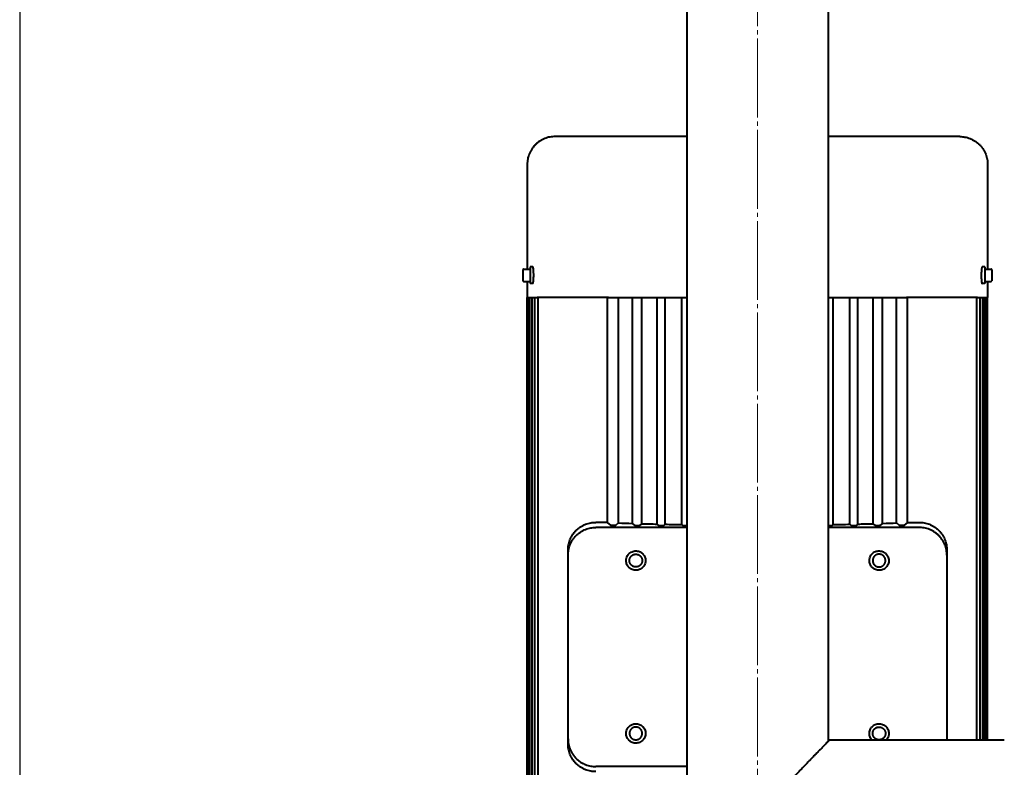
# Model space of a CAD drawing. Header units: millimetres. Extents: x -4428 to 4131, y -3615 to 4038.
# Tile 114 of 172: x 1329 to 1684, y -2333 to -2064. Entities that reach past the tile are written whole.
import ezdxf

# ---------------------------------------------------------------- set-up
doc = ezdxf.new("R2010")
doc.units = ezdxf.units.MM
for name, pattern in [('K5LT_AXLED', [32.912189, 28.412189, -1.5, 1.5, -1.5]), ('K5LT_BASIC', [0]), ('K5LT_THIN', [0])]:
    doc.linetypes.add(name, pattern=pattern)
doc.layers.add('Системный слой', color=7, linetype='Continuous')
doc.styles.add('KDIMTEXTSTYLE', font='GOST_AU.SHX', dxfattribs={"width": 0.96, "oblique": 15, "height": 5})
doc.dimstyles.new('KDIMSTYLE (1.00)', dxfattribs={"dimtxt": 5, "dimasz": 1, "dimexe": 2, "dimexo": 0, "dimgap": 1, "dimtad": 1, "dimtxsty": 'KDIMTEXTSTYLE', "dimsah": 1, "dimcen": 0, "dimdle": 1, "dimadec": 0, "dimazin": 0, "dimtfac": 0.667, "dimtmove": 0, "dimatfit": 3, "dimfxl": 1, "dimtvp": 1, "dimtolj": 1, "dimtzin": 0, "dimarcsym": 0})

# ---------------------------------------------------------------- blocks, each defined once
blk = doc.blocks.new('KDIMARROW_01')
at = {"layer": 'Системный слой'}
blk.add_hatch(color=0, dxfattribs=at).paths.add_polyline_path([(-5, -0.66), (0, 0), (-5, 0.66), (-4.5, 0)])
at = {"layer": 'Системный слой', "color": 0, "linetype": 'K5LT_THIN', "lineweight": 20}
for p, q in [((-4.5, 0), (-5, 0.66)), ((-5, 0.66), (0, 0)), ((0, 0), (-5, -0.66)), ((-5, -0.66), (-4.5, 0)), ((0, 0), (-1, 0))]:
    blk.add_line(p, q, dxfattribs=at)
blk = doc.blocks.new('U26')
at = {"layer": 'Системный слой', "color": 30, "linetype": 'K5LT_AXLED', "lineweight": 20, "true_color": 0xff8000}
blk.add_line((1594.64, -3251.07), (1594.64, -1863.07), dxfattribs=at)
blk = doc.blocks.new('U21')
at = {"layer": 'Системный слой', "color": 150, "linetype": 'K5LT_BASIC', "lineweight": 40, "true_color": 0x0080ff}
for p, q in [((1569.14, -1871.07), (1569.14, -2496.07)), ((1620.14, -1871.07), (1620.14, -2324.08)), ((1525.17, -2106.07), (1521.64, -2106.07)), ((1542.31, -2106.07), (1525.17, -2106.07)), ((1555.46, -2106.07), (1542.31, -2106.07)), ((1569.35, -2106.07), (1555.3, -2106.07)), ((1633.83, -2106.07), (1619.94, -2106.07)), ((1646.98, -2106.07), (1633.66, -2106.07)), ((1664.12, -2106.07), (1646.98, -2106.07)), ((1664.12, -2106.07), (1661.31, -2106.07)), ((1667.64, -2106.07), (1664.12, -2106.07)), ((1667.64, -2106.07), (1667.64, -2106.07)), ((1511.64, -2116.07), (1511.64, -2153.85)), ((1677.64, -2116.07), (1677.64, -2153.85)), ((1510.14, -2154.2), (1510.14, -2154.05)), ((1510.14, -2155.92), (1510.14, -2154.2)), ((1510.34, -2153.85), (1512.64, -2153.85)), ((1512.64, -2153.07), (1512.64, -2156.07)), ((1513.65, -2153.07), (1512.64, -2153.07)), ((1676.64, -2153.07), (1675.64, -2153.07)), ((1676.64, -2153.07), (1676.64, -2156.07)), ((1676.64, -2153.85), (1678.94, -2153.85)), ((1679.14, -2154.05), (1679.14, -2154.2)), ((1679.14, -2154.05), (1679.14, -2154.2)), ((1679.14, -2154.2), (1679.14, -2155.92)), ((1679.14, -2154.2), (1679.14, -2155.92)), ((1510.14, -2156.22), (1510.14, -2155.92)), ((1510.14, -2157.95), (1510.14, -2156.22)), ((1510.14, -2158.1), (1510.14, -2157.95)), ((1510.34, -2158.3), (1512.64, -2158.3)), ((1511.64, -2158.3), (1511.64, -2164.07)), ((1512.64, -2156.07), (1512.64, -2159.07)), ((1676.64, -2156.07), (1676.64, -2159.07)), ((1676.64, -2158.3), (1678.94, -2158.3)), ((1677.64, -2158.3), (1677.64, -2164.07)), ((1679.14, -2155.92), (1679.14, -2156.22)), ((1679.14, -2155.92), (1679.14, -2156.22)), ((1679.14, -2156.22), (1679.14, -2157.95)), ((1679.14, -2156.22), (1679.14, -2157.95)), ((1679.14, -2157.95), (1679.14, -2158.1)), ((1679.14, -2157.95), (1679.14, -2158.1)), ((1513.65, -2159.07), (1512.64, -2159.07)), ((1676.64, -2159.07), (1675.64, -2159.07)), ((1511.64, -2362.21), (1511.64, -2164.07)), ((1511.64, -2164.07), (1511.74, -2164.07)), ((1511.74, -2164.07), (1515.26, -2164.07)), ((1511.75, -2362.21), (1511.74, -2164.07)), ((1512.07, -2362.21), (1512.07, -2164.07)), ((1512.61, -2362.21), (1512.61, -2164.07)), ((1513.37, -2362.21), (1513.37, -2164.07)), ((1514.34, -2362.21), (1514.34, -2164.07)), ((1540.96, -2164.07), (1515.26, -2164.07)), ((1515.54, -2362.21), (1515.54, -2164.07)), ((1540.53, -2245.15), (1540.53, -2164.07)), ((1540.58, -2245.15), (1540.58, -2164.07)), ((1540.96, -2164.07), (1569.14, -2164.07)), ((1544.52, -2245.32), (1544.52, -2164.07)), ((1549.58, -2245.5), (1549.58, -2164.07)), ((1552.92, -2245.61), (1552.92, -2164.07)), ((1558.49, -2245.76), (1558.49, -2164.07)), ((1561.39, -2245.83), (1561.39, -2164.07)), ((1567.33, -2245.94), (1567.33, -2164.07)), ((1620.14, -2164.07), (1648.32, -2164.07)), ((1621.96, -2245.94), (1621.96, -2164.07)), ((1627.9, -2245.83), (1627.9, -2164.07)), ((1630.8, -2245.76), (1630.8, -2164.07)), ((1636.37, -2245.61), (1636.37, -2164.07)), ((1639.7, -2245.5), (1639.7, -2164.07)), ((1644.77, -2245.32), (1644.77, -2164.07)), ((1674.03, -2164.07), (1648.32, -2164.07)), ((1648.71, -2245.15), (1648.71, -2164.07)), ((1648.76, -2245.15), (1648.76, -2164.07)), ((1673.75, -2323.57), (1673.75, -2164.07)), ((1674.03, -2164.07), (1677.54, -2164.07)), ((1674.94, -2323.57), (1674.94, -2164.07)), ((1675.92, -2323.57), (1675.92, -2164.07)), ((1676.67, -2323.57), (1676.67, -2164.07)), ((1677.21, -2323.57), (1677.21, -2164.07)), ((1677.54, -2164.07), (1677.64, -2164.07)), ((1677.54, -2323.57), (1677.54, -2164.07)), ((1677.64, -2323.57), (1677.64, -2164.07)), ((1540.53, -2245.15), (1536.34, -2245.14)), ((1569.14, -2246.99), (1536.34, -2246.99)), ((1540.53, -2245.15), (1540.58, -2245.15)), ((1541.84, -2246.26), (1540.58, -2245.15)), ((1544.52, -2245.32), (1543.44, -2246.26)), ((1550.51, -2246.31), (1549.58, -2245.5)), ((1552.92, -2245.61), (1552.11, -2246.31)), ((1559.18, -2246.36), (1558.49, -2245.76)), ((1561.39, -2245.83), (1560.78, -2246.36)), ((1567.84, -2246.39), (1567.33, -2245.94)), ((1652.94, -2246.99), (1620.14, -2246.99)), ((1621.96, -2245.94), (1621.44, -2246.39)), ((1628.51, -2246.36), (1627.9, -2245.83)), ((1630.8, -2245.76), (1630.11, -2246.36)), ((1637.18, -2246.31), (1636.37, -2245.61)), ((1639.7, -2245.5), (1638.78, -2246.31)), ((1645.84, -2246.26), (1644.77, -2245.32)), ((1648.71, -2245.15), (1647.44, -2246.26)), ((1648.71, -2245.15), (1648.76, -2245.15)), ((1648.76, -2245.15), (1652.94, -2245.14)), ((1526.34, -2255.14), (1526.34, -2255.12)), ((1526.34, -2255.14), (1526.34, -2255.81)), ((1526.34, -2256.95), (1526.34, -2255.81)), ((1526.34, -2257.3), (1526.34, -2256.95)), ((1526.34, -2257.3), (1526.34, -2257)), ((1526.34, -2322.85), (1526.34, -2257.3)), ((1662.94, -2255.12), (1662.94, -2255.14)), ((1662.94, -2255.14), (1662.94, -2256.28)), ((1662.94, -2255.81), (1662.94, -2256.95)), ((1662.94, -2256.28), (1662.94, -2256.95)), ((1662.94, -2256.95), (1662.94, -2257)), ((1662.94, -2257), (1662.94, -2257.3)), ((1662.94, -2257.3), (1662.94, -2322.85)), ((1662.94, -2257.3), (1662.94, -2257.56)), ((1662.94, -2262.87), (1662.94, -2293.77)), ((1526.34, -2323.15), (1526.34, -2322.85)), ((1526.34, -2323.19), (1526.34, -2323.15)), ((1526.34, -2324.34), (1526.34, -2323.19)), ((1526.34, -2325.01), (1526.34, -2324.34)), ((1526.34, -2325.02), (1526.34, -2325.01)), ((1620.64, -2323.57), (1683.64, -2323.57)), ((1662.94, -2322.85), (1662.94, -2323.15)), ((1662.94, -2322.85), (1662.94, -2323.19)), ((1662.94, -2323.19), (1662.94, -2323.57)), ((1662.94, -2323.19), (1662.94, -2323.57)), ((1569.14, -2333.16), (1536.34, -2333.16))]:
    blk.add_line(p, q, dxfattribs=at)
for centre, radius, start, end in [((1510.34, -2154.05), 0.2, 90, 180), ((1678.94, -2154.05), 0.2, 0, 90), ((1510.34, -2158.1), 0.2, 180, 270), ((1678.94, -2158.1), 0.2, 270, 0), ((1536.36, -2255.14), 10.02, 177.9848, 180.0001), ((1652.92, -2255.14), 10.02, 359.9999, 2.0152), ((1536.36, -2325.01), 10.02, 179.9999, 182.0152)]:
    blk.add_arc(centre, radius, start, end, dxfattribs=at)
for centre, major_axis, ratio, start_param, end_param in [((1594.68, -2242.68), (76.51, 0), 0.045724, 3.997405, 4.082027), ((1594.66, -2242.68), (76.48, 0), 0.045727, 4.134996, 4.219741), ((1594.65, -2242.68), (76.46, 0), 0.045729, 4.262215, 4.346945), ((1594.63, -2242.68), (76.46, 0), 0.045729, -1.205353, -1.120622), ((1594.62, -2242.68), (76.48, 0), 0.045727, -1.078148, -0.993403), ((1594.61, -2242.68), (76.51, 0), 0.045724, -0.940434, -0.855812)]:
    blk.add_ellipse(centre, major_axis=major_axis, ratio=ratio, start_param=start_param, end_param=end_param, dxfattribs=at)
for points, weights in [([(1521.64, -2106.07), (1511.64, -2106.07), (1511.64, -2116.07)], [0.995477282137, 0.703908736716, 0.995477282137]), ([(1667.64, -2106.07), (1677.64, -2106.07), (1677.64, -2116.07)], [0.995477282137, 0.703908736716, 0.995477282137]), ([(1526.34, -2255.12), (1526.34, -2245.11), (1536.34, -2245.14)], [1, 0.707106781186, 1]), ([(1526.34, -2257), (1526.34, -2246.99), (1536.34, -2246.99)], [1, 0.707106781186, 1]), ([(1652.94, -2245.14), (1662.94, -2245.11), (1662.94, -2255.12)], [1, 0.707106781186, 1]), ([(1662.94, -2257), (1662.94, -2246.99), (1652.94, -2246.99)], [1, 0.707106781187, 1]), ([(1526.34, -2255.81), (1526.34, -2255.3), (1526.35, -2254.79)], [1, 0.9998451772, 1]), ([(1662.94, -2255.81), (1662.94, -2255.3), (1662.94, -2254.79)], [1, 0.999845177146, 1]), ([(1526.34, -2323.15), (1526.34, -2333.16), (1536.34, -2333.16)], [1, 0.707106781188, 1]), ([(1526.34, -2324.34), (1526.34, -2324.85), (1526.35, -2325.36)], [1, 0.999845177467, 1]), ([(1536.34, -2335.01), (1526.34, -2335.03), (1526.34, -2325.02)], [1, 0.707106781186, 1]), ([(1662.94, -2323.15), (1662.94, -2323.36), (1662.93, -2323.57)], [1, 0.991308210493, 0.983132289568])]:
    blk.add_rational_spline(points, weights, degree=2, dxfattribs=at)
for points, knots in [([(1513.96, -2156.07), (1513.96, -2155.95), (1513.96, -2155.83), (1513.95, -2155.32), (1513.94, -2154.94), (1513.91, -2154.39), (1513.89, -2154.19), (1513.86, -2153.91), (1513.85, -2153.8), (1513.8, -2153.46), (1513.77, -2153.27), (1513.7, -2153.11), (1513.68, -2153.08), (1513.65, -2153.07), (1513.65, -2153.07), (1513.65, -2153.07)], [0.9063306, 0.9063306, 0.9063306, 0.9063306, 0.9431, 0.9431, 1.0539351, 1.0539351, 1.1228009, 1.1228009, 1.1697883, 1.1697883, 1.2853832, 1.2853832, 1.3536428, 1.3536428, 1.3595384, 1.3595384, 1.3595384, 1.3595384]), ([(1675.64, -2153.07), (1675.63, -2153.07), (1675.62, -2153.08), (1675.57, -2153.13), (1675.53, -2153.26), (1675.47, -2153.57), (1675.45, -2153.71), (1675.42, -2153.98), (1675.41, -2154.09), (1675.37, -2154.52), (1675.35, -2154.9), (1675.33, -2155.5), (1675.33, -2155.72), (1675.33, -2155.98), (1675.33, -2156.03), (1675.33, -2156.07)], [0.4530549, 0.4530549, 0.4530549, 0.4530549, 0.484074, 0.484074, 0.5996256, 0.5996256, 0.6685873, 0.6685873, 0.7144032, 0.7144032, 0.8293614, 0.8293614, 0.892472, 0.892472, 0.9063306, 0.9063306, 0.9063306, 0.9063306]), ([(1513.65, -2159.07), (1513.66, -2159.07), (1513.67, -2159.07), (1513.72, -2159.02), (1513.76, -2158.89), (1513.82, -2158.58), (1513.84, -2158.43), (1513.87, -2158.17), (1513.88, -2158.06), (1513.92, -2157.62), (1513.94, -2157.25), (1513.96, -2156.65), (1513.96, -2156.43), (1513.96, -2156.17), (1513.96, -2156.12), (1513.96, -2156.07)], [0.4530549, 0.4530549, 0.4530549, 0.4530549, 0.484074, 0.484074, 0.5996256, 0.5996256, 0.6685873, 0.6685873, 0.7144032, 0.7144032, 0.8293614, 0.8293614, 0.892472, 0.892472, 0.9063306, 0.9063306, 0.9063306, 0.9063306]), ([(1675.33, -2156.07), (1675.33, -2156.2), (1675.33, -2156.32), (1675.33, -2156.83), (1675.35, -2157.21), (1675.38, -2157.76), (1675.4, -2157.95), (1675.42, -2158.24), (1675.44, -2158.35), (1675.48, -2158.69), (1675.52, -2158.88), (1675.59, -2159.04), (1675.61, -2159.07), (1675.63, -2159.07), (1675.64, -2159.07), (1675.64, -2159.07)], [0.9063306, 0.9063306, 0.9063306, 0.9063306, 0.9431, 0.9431, 1.0539351, 1.0539351, 1.1228009, 1.1228009, 1.1697883, 1.1697883, 1.2853832, 1.2853832, 1.3536428, 1.3536428, 1.3595384, 1.3595384, 1.3595384, 1.3595384]), ([(1550.79, -2262.42), (1550.73, -2262.42), (1550.67, -2262.42), (1550.36, -2262.41), (1550.1, -2262.36), (1549.41, -2262.17), (1548.99, -2261.95), (1548.49, -2261.57), (1548.36, -2261.45), (1548.05, -2261.11), (1547.87, -2260.87), (1547.51, -2260.21), (1547.37, -2259.77), (1547.3, -2259.14), (1547.29, -2258.96), (1547.31, -2258.5), (1547.35, -2258.23), (1547.55, -2257.54), (1547.76, -2257.12), (1548.14, -2256.64), (1548.25, -2256.51), (1548.59, -2256.19), (1548.83, -2256.01), (1549.51, -2255.64), (1549.96, -2255.5), (1550.53, -2255.43), (1550.66, -2255.42), (1550.79, -2255.42)], [-1.602389, -1.602389, -1.602389, -1.602389, -1.584101, -1.584101, -1.508025, -1.508025, -1.374987, -1.374987, -1.322118, -1.322118, -1.236579, -1.236579, -1.108098, -1.108098, -1.052639, -1.052639, -0.97445, -0.97445, -0.846266, -0.846266, -0.794938, -0.794938, -0.705964, -0.705964, -0.572996, -0.572996, -0.533504, -0.533504, -0.533504, -0.533504]), ([(1550.79, -2255.42), (1550.88, -2255.42), (1550.97, -2255.43), (1551.29, -2255.45), (1551.53, -2255.49), (1552.2, -2255.69), (1552.62, -2255.9), (1553.12, -2256.3), (1553.25, -2256.42), (1553.65, -2256.86), (1553.89, -2257.24), (1554.21, -2258.06), (1554.29, -2258.5), (1554.29, -2259.25), (1554.25, -2259.6), (1554.02, -2260.36), (1553.8, -2260.77), (1553.4, -2261.27), (1553.26, -2261.42), (1552.89, -2261.74), (1552.65, -2261.91), (1552.01, -2262.23), (1551.58, -2262.36), (1551.04, -2262.42), (1550.92, -2262.42), (1550.79, -2262.42)], [-0.533504, -0.533504, -0.533504, -0.533504, -0.507115, -0.507115, -0.436778, -0.436778, -0.304546, -0.304546, -0.249519, -0.249519, -0.126135, -0.126135, -0.000052, -0.000052, 0.098256, 0.098256, 0.226269, 0.226269, 0.287925, 0.287925, 0.371534, 0.371534, 0.495396, 0.495396, 0.533504, 0.533504, 0.533504, 0.533504]), ([(1638.49, -2262.42), (1638.41, -2262.42), (1638.32, -2262.42), (1638, -2262.4), (1637.76, -2262.35), (1637.09, -2262.16), (1636.67, -2261.94), (1636.17, -2261.55), (1636.04, -2261.42), (1635.63, -2260.98), (1635.4, -2260.61), (1635.07, -2259.79), (1634.99, -2259.34), (1634.99, -2258.6), (1635.04, -2258.25), (1635.27, -2257.49), (1635.49, -2257.08), (1635.89, -2256.57), (1636.03, -2256.43), (1636.4, -2256.11), (1636.64, -2255.94), (1637.28, -2255.61), (1637.7, -2255.49), (1638.24, -2255.43), (1638.37, -2255.42), (1638.49, -2255.42)], [-0.533504, -0.533504, -0.533504, -0.533504, -0.507115, -0.507115, -0.436778, -0.436778, -0.304546, -0.304546, -0.249519, -0.249519, -0.126135, -0.126135, -0.000052, -0.000052, 0.098256, 0.098256, 0.226269, 0.226269, 0.287925, 0.287925, 0.371534, 0.371534, 0.495396, 0.495396, 0.533504, 0.533504, 0.533504, 0.533504]), ([(1638.49, -2255.42), (1638.55, -2255.42), (1638.61, -2255.43), (1638.93, -2255.44), (1639.18, -2255.48), (1639.88, -2255.68), (1640.3, -2255.89), (1640.8, -2256.28), (1640.93, -2256.4), (1641.24, -2256.73), (1641.42, -2256.98), (1641.78, -2257.63), (1641.92, -2258.08), (1641.99, -2258.71), (1642, -2258.89), (1641.98, -2259.34), (1641.94, -2259.61), (1641.74, -2260.31), (1641.53, -2260.72), (1641.15, -2261.21), (1641.04, -2261.33), (1640.7, -2261.66), (1640.45, -2261.84), (1639.78, -2262.21), (1639.33, -2262.35), (1638.75, -2262.42), (1638.62, -2262.42), (1638.49, -2262.42)], [-1.602389, -1.602389, -1.602389, -1.602389, -1.584101, -1.584101, -1.508025, -1.508025, -1.374987, -1.374987, -1.322118, -1.322118, -1.236579, -1.236579, -1.108098, -1.108098, -1.052639, -1.052639, -0.97445, -0.97445, -0.846266, -0.846266, -0.794938, -0.794938, -0.705964, -0.705964, -0.572996, -0.572996, -0.533504, -0.533504, -0.533504, -0.533504]), ([(1550.79, -2324.72), (1550.74, -2324.72), (1550.69, -2324.72), (1550.37, -2324.71), (1550.1, -2324.67), (1549.39, -2324.46), (1548.97, -2324.24), (1548.47, -2323.85), (1548.34, -2323.72), (1547.94, -2323.29), (1547.7, -2322.91), (1547.37, -2322.09), (1547.29, -2321.65), (1547.29, -2320.89), (1547.34, -2320.55), (1547.57, -2319.78), (1547.79, -2319.38), (1548.18, -2318.88), (1548.32, -2318.74), (1548.68, -2318.42), (1548.92, -2318.25), (1549.57, -2317.92), (1549.99, -2317.79), (1550.53, -2317.73), (1550.66, -2317.72), (1550.79, -2317.72)], [-0.534443, -0.534443, -0.534443, -0.534443, -0.518531, -0.518531, -0.438188, -0.438188, -0.305143, -0.305143, -0.250127, -0.250127, -0.126743, -0.126743, -0.000052, -0.000052, 0.098828, 0.098828, 0.226594, 0.226594, 0.285113, 0.285113, 0.3711, 0.3711, 0.494818, 0.494818, 0.534443, 0.534443, 0.534443, 0.534443]), ([(1550.79, -2317.72), (1550.88, -2317.72), (1550.97, -2317.73), (1551.3, -2317.75), (1551.54, -2317.79), (1552.21, -2317.99), (1552.63, -2318.21), (1553.13, -2318.61), (1553.26, -2318.73), (1553.57, -2319.07), (1553.74, -2319.31), (1554.09, -2319.96), (1554.22, -2320.4), (1554.29, -2321.04), (1554.3, -2321.23), (1554.27, -2321.68), (1554.23, -2321.94), (1554.03, -2322.63), (1553.82, -2323.04), (1553.44, -2323.52), (1553.32, -2323.65), (1552.99, -2323.96), (1552.74, -2324.15), (1552.07, -2324.51), (1551.62, -2324.65), (1551.05, -2324.72), (1550.92, -2324.72), (1550.79, -2324.72)], [-1.60145, -1.60145, -1.60145, -1.60145, -1.574531, -1.574531, -1.503654, -1.503654, -1.371532, -1.371532, -1.315868, -1.315868, -1.234286, -1.234286, -1.105478, -1.105478, -1.047489, -1.047489, -0.972719, -0.972719, -0.844387, -0.844387, -0.79391, -0.79391, -0.705803, -0.705803, -0.573732, -0.573732, -0.534443, -0.534443, -0.534443, -0.534443]), ([(1635.9, -2323.57), (1635.72, -2323.37), (1635.55, -2323.14), (1635.2, -2322.49), (1635.06, -2322.04), (1634.99, -2321.41), (1634.99, -2321.21), (1635.01, -2320.76), (1635.06, -2320.5), (1635.26, -2319.82), (1635.47, -2319.4), (1635.85, -2318.92), (1635.96, -2318.8), (1636.3, -2318.48), (1636.54, -2318.3), (1637.21, -2317.93), (1637.66, -2317.79), (1638.24, -2317.73), (1638.36, -2317.72), (1638.49, -2317.72)], [-1.3156069, -1.3156069, -1.3156069, -1.3156069, -1.2342857, -1.2342857, -1.1054781, -1.1054781, -1.0474892, -1.0474892, -0.9727186, -0.9727186, -0.8443873, -0.8443873, -0.7939096, -0.7939096, -0.7058026, -0.7058026, -0.5737324, -0.5737324, -0.5344427, -0.5344427, -0.5344427, -0.5344427]), ([(1638.49, -2317.72), (1638.55, -2317.72), (1638.6, -2317.72), (1638.92, -2317.74), (1639.19, -2317.78), (1639.9, -2317.98), (1640.32, -2318.2), (1640.82, -2318.6), (1640.95, -2318.72), (1641.35, -2319.16), (1641.59, -2319.53), (1641.91, -2320.35), (1641.99, -2320.8), (1641.99, -2321.55), (1641.95, -2321.9), (1641.72, -2322.66), (1641.5, -2323.07), (1641.18, -2323.47), (1641.14, -2323.52), (1641.09, -2323.57)], [-0.5344427, -0.5344427, -0.5344427, -0.5344427, -0.5185311, -0.5185311, -0.4381884, -0.4381884, -0.3051435, -0.3051435, -0.2501267, -0.2501267, -0.126743, -0.126743, -0.0000521, -0.0000521, 0.0988279, 0.0988279, 0.2265942, 0.2265942, 0.2479012, 0.2479012, 0.2479012, 0.2479012]), ([(1620.14, -2324.08), (1620.26, -2323.96), (1620.44, -2323.78), (1620.61, -2323.61), (1620.66, -2323.55), (1620.61, -2323.6), (1620.5, -2323.72), (1620.35, -2323.87), (1620.13, -2324.1), (1619.73, -2324.5), (1619.21, -2325.04), (1618.59, -2325.67), (1617.99, -2326.29), (1617.3, -2326.99), (1616.58, -2327.74), (1615.92, -2328.41), (1615.3, -2329.05), (1614.56, -2329.81), (1613.85, -2330.55), (1613.17, -2331.26), (1612.23, -2332.23), (1611.19, -2333.32), (1610.12, -2334.45), (1609.2, -2335.43), (1608.44, -2336.24), (1607.67, -2337.08), (1607.07, -2337.73), (1606.47, -2338.39), (1605.66, -2339.29), (1605.05, -2339.99), (1604.64, -2340.46)], [0, 0, 0, 0, 1.398858, 2.546752, 3.883807, 5.110644, 6.003351, 6.828482, 7.881377, 8.861105, 10.93924, 12.068506, 12.858671, 14.553693, 15.792159, 16.432092, 17.626845, 18.596501, 19.590223, 20.608483, 21.339059, 23.294232, 24.621995, 25.303921, 26.682695, 27.383524, 28.095059, 28.810963, 29.535415, 31, 31, 31, 31])]:
    blk.add_open_spline(points, degree=3, knots=knots, dxfattribs=at)
for points, weights, knots in [([(1543.44, -2246.26), (1543.4, -2246.29), (1542.64, -2246.29), (1541.88, -2246.29), (1541.84, -2246.26)], [1, 0.72537437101, 1, 0.72537437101, 1], [1.623156, 1.623156, 1.623156, 3.141593, 3.141593, 4.660029, 4.660029, 4.660029]), ([(1552.11, -2246.31), (1552.07, -2246.35), (1551.31, -2246.35), (1550.55, -2246.35), (1550.51, -2246.31)], [1, 0.725374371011, 1, 0.725374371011, 1], [1.623156, 1.623156, 1.623156, 3.141593, 3.141593, 4.660029, 4.660029, 4.660029]), ([(1560.78, -2246.36), (1560.74, -2246.39), (1559.98, -2246.39), (1559.22, -2246.39), (1559.18, -2246.36)], [1, 0.72537437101, 1, 0.72537437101, 1], [1.623156, 1.623156, 1.623156, 3.141593, 3.141593, 4.660029, 4.660029, 4.660029]), ([(1569.14, -2246.42), (1568.92, -2246.43), (1568.64, -2246.43), (1567.88, -2246.43), (1567.84, -2246.39)], [0.864214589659, 0.87716931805, 1, 0.725374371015, 1], [2.462448, 2.462448, 2.462448, 3.141593, 3.141593, 4.660029, 4.660029, 4.660029]), ([(1621.44, -2246.39), (1621.4, -2246.43), (1620.64, -2246.43), (1620.36, -2246.43), (1620.14, -2246.42)], [1, 0.725374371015, 1, 0.877160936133, 0.86421282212], [1.623156, 1.623156, 1.623156, 3.141593, 3.141593, 3.820784, 3.820784, 3.820784]), ([(1630.11, -2246.36), (1630.07, -2246.39), (1629.31, -2246.39), (1628.55, -2246.39), (1628.51, -2246.36)], [1, 0.72537437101, 1, 0.72537437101, 1], [1.623156, 1.623156, 1.623156, 3.141593, 3.141593, 4.660029, 4.660029, 4.660029]), ([(1638.78, -2246.31), (1638.74, -2246.35), (1637.98, -2246.35), (1637.22, -2246.35), (1637.18, -2246.31)], [1, 0.725374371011, 1, 0.725374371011, 1], [1.623156, 1.623156, 1.623156, 3.141593, 3.141593, 4.660029, 4.660029, 4.660029]), ([(1647.44, -2246.26), (1647.4, -2246.29), (1646.64, -2246.29), (1645.88, -2246.29), (1645.84, -2246.26)], [1, 0.72537437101, 1, 0.72537437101, 1], [1.623156, 1.623156, 1.623156, 3.141593, 3.141593, 4.660029, 4.660029, 4.660029]), ([(1550.79, -2261.22), (1548.49, -2261.22), (1548.49, -2258.92), (1548.49, -2256.62), (1550.79, -2256.62)], [1, 0.707106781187, 1, 0.707106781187, 1], [0, 0, 0, 1.570796, 1.570796, 3.141593, 3.141593, 3.141593]), ([(1550.79, -2256.62), (1553.09, -2256.62), (1553.09, -2258.92), (1553.09, -2261.22), (1550.79, -2261.22)], [1, 0.707106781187, 1, 0.707106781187, 1], [0, 0, 0, 1.570796, 1.570796, 3.141593, 3.141593, 3.141593]), ([(1638.49, -2256.62), (1636.19, -2256.62), (1636.19, -2258.92), (1636.19, -2261.22), (1638.49, -2261.22)], [1, 0.707106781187, 1, 0.707106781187, 1], [0, 0, 0, 1.570796, 1.570796, 3.141593, 3.141593, 3.141593]), ([(1638.49, -2261.22), (1640.79, -2261.22), (1640.79, -2258.92), (1640.79, -2256.62), (1638.49, -2256.62)], [1, 0.707106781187, 1, 0.707106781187, 1], [0, 0, 0, 1.570796, 1.570796, 3.141593, 3.141593, 3.141593]), ([(1550.79, -2318.92), (1548.49, -2318.92), (1548.49, -2321.22), (1548.49, -2323.52), (1550.79, -2323.52)], [1, 0.707106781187, 1, 0.707106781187, 1], [0, 0, 0, 1.570796, 1.570796, 3.141593, 3.141593, 3.141593]), ([(1550.79, -2323.52), (1553.09, -2323.52), (1553.09, -2321.22), (1553.09, -2318.92), (1550.79, -2318.92)], [1, 0.707106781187, 1, 0.707106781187, 1], [0, 0, 0, 1.570796, 1.570796, 3.141593, 3.141593, 3.141593]), ([(1638.49, -2323.52), (1636.19, -2323.52), (1636.19, -2321.22), (1636.19, -2318.92), (1638.49, -2318.92)], [1, 0.707106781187, 1, 0.707106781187, 1], [0, 0, 0, 1.570796, 1.570796, 3.141593, 3.141593, 3.141593]), ([(1638.49, -2318.92), (1640.79, -2318.92), (1640.79, -2321.22), (1640.79, -2323.52), (1638.49, -2323.52)], [1, 0.707106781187, 1, 0.707106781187, 1], [0, 0, 0, 1.570796, 1.570796, 3.141593, 3.141593, 3.141593])]:
    blk.add_rational_spline(points, weights, degree=2, knots=knots, dxfattribs=at)
at = {"layer": 'Системный слой'}
blk.add_blockref('U26', (0, 0), dxfattribs=at)

msp = doc.modelspace()

# ---------------------------------------------------------------- block references
at = {"layer": 'Системный слой'}
msp.add_blockref('U21', (0, 0), dxfattribs=at)

# ---------------------------------------------------------------- dimensions: what is measured, and where the dimension line sits
at = {"layer": 'Системный слой', "color": 7}
msp.add_linear_dim(base=(4059.644, -3613.025), p1=(1328.644, -1343.367), p2=(4059.644, -1929.074), location=(2694.144, -3613.025), text='\\H75.0;\\W0.965;\\Q15;\\H75.0;\\W0.965;\\Q15;\\Q15;2730', dimstyle='KDIMSTYLE (1.00)', override={"dimexo": 0, "dimblk1": 'KDIMARROW_01', "dimblk2": 'KDIMARROW_01', "dimse1": 0, "dimse2": 0, "dimclrt": 7, "dimtolj": 1}, dxfattribs=at).render()

doc.saveas('drawing.dxf')
